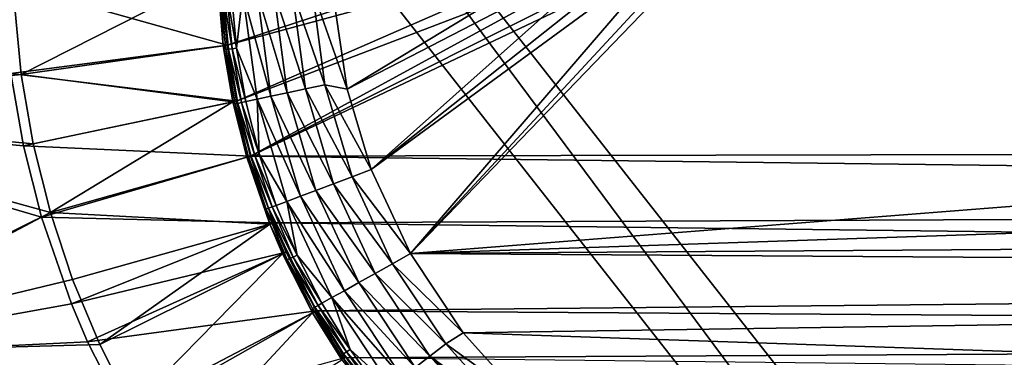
# Model space of a CAD drawing. Header units: metres. Extents: x -1501 to 0, y -1015 to 0.
# Tile 33 of 110: x -1373 to -1117, y -394 to -306. Entities that reach past the tile are written whole.
import ezdxf

# ---------------------------------------------------------------- set-up
doc = ezdxf.new("R2010")
doc.units = ezdxf.units.M

msp = doc.modelspace()

# ---------------------------------------------------------------- linework, layer by layer
at = {"layer": 'None'}
for points in [[(-1320.405396, -294.383606, -406), (-1231.071655, -283.908905, -406), (-1318.891479, -312.694672, -406)], [(-1231.071655, -283.908905, -406), (-1224.695068, -287.119873, -406), (-1318.891479, -312.694672, -406)], [(-1271.235474, -366.946289, -403), (-1189.841309, -282.437042, -403), (-1195.942505, -285.50943, -403)], [(-431.749786, -300.878235, -403), (-1189.841309, -282.437042, -403), (-1271.235474, -366.946289, -403)], [(-1291.480957, -298.486847, -403), (-1287.712524, -324.153687, -403), (-1224.057495, -285.50943, -403)], [(-1287.712524, -324.153687, -403), (-1216.949585, -287.553131, -403), (-1224.057495, -285.50943, -403)], [(-1203.050415, -287.553131, -403), (-1271.235474, -366.946289, -403), (-1195.942505, -285.50943, -403)], [(-1318.891479, -312.694672, -406), (-1224.695068, -287.119873, -406), (-1316.405273, -327.242249, -406)], [(-1224.695068, -287.119873, -406), (-1217.264648, -289.256256, -406), (-1316.405273, -327.242249, -406)], [(-1287.712524, -324.153687, -403), (-1281.396729, -345.075623, -403), (-1216.949585, -287.553131, -403)], [(-1281.396729, -345.075623, -403), (-1210, -288.190735, -403), (-1216.949585, -287.553131, -403)], [(-1210, -288.190735, -403), (-1281.396729, -345.075623, -403), (-1203.050415, -287.553131, -403)], [(-1281.396729, -345.075623, -403), (-1271.235474, -366.946289, -403), (-1203.050415, -287.553131, -403)], [(-1316.405273, -327.242249, -406), (-1217.264648, -289.256256, -406), (-1312.803101, -341.554382, -406)], [(-1312.803101, -341.554382, -406), (-1202.735352, -289.256256, -406), (-304.942993, -339.447876, -406)], [(-1217.264648, -289.256256, -406), (-1210, -289.922791, -406), (-1312.803101, -341.554382, -406)], [(-1312.803101, -341.554382, -406), (-1210, -289.922791, -406), (-1202.735352, -289.256256, -406)], [(-304.942993, -339.447876, -406), (-1202.735352, -289.256256, -406), (-362.194397, -305.676514, -406)], [(-1377.010254, -296.32193, -3), (-1320.405396, -294.383606, -406), (-1318.891479, -312.694672, -406)], [(-1375.046997, -320.071442, -3), (-1377.010254, -296.32193, -3), (-1318.891479, -312.694672, -406)], [(-1321.426392, -294.418579, -377.175201), (-1374.137817, -301.999298), (-1372.387573, -320.288544)], [(-1319.904419, -312.827728, -377.175201), (-1321.426392, -294.418579, -377.175201), (-1372.387573, -320.288544)], [(-1321.426392, -294.418579, -377.175201), (-1319.904419, -312.827728, -377.175201), (-1320.601685, -299.520233, -379.803467)], [(-1318.926636, -299.417694, -384.897552), (-1316.404175, -313.458588, -387.314758), (-1317.755981, -299.346008, -387.314758)], [(-1317.755981, -299.346008, -387.314758), (-1316.404175, -313.458588, -387.314758), (-1314.792969, -299.164581, -391.779236)], [(-1316.404175, -313.458588, -387.314758), (-1311.098267, -326.76413, -391.779236), (-1314.792969, -299.164581, -391.779236)], [(-1307.468018, -325.985443, -395.641296), (-1311.088867, -298.937775, -395.641296), (-1314.792969, -299.164581, -391.779236)], [(-1314.792969, -299.164581, -391.779236), (-1311.098267, -326.76413, -391.779236), (-1307.468018, -325.985443, -395.641296)], [(-1303.223389, -325.074982, -398.780426), (-1306.757813, -298.672577, -398.780426), (-1311.088867, -298.937775, -395.641296)], [(-1303.223389, -325.074982, -398.780426), (-1311.088867, -298.937775, -395.641296), (-1307.468018, -325.985443, -395.641296)], [(-1298.49646, -324.061066, -401.100159), (-1301.934692, -298.377258, -401.100159), (-1306.757813, -298.672577, -398.780426)], [(-1303.223389, -325.074982, -398.780426), (-1298.49646, -324.061066, -401.100159), (-1306.757813, -298.672577, -398.780426)], [(-1293.434448, -322.975281, -402.52005), (-1296.769653, -298.061005, -402.52005), (-1301.934692, -298.377258, -401.100159)], [(-1298.49646, -324.061066, -401.100159), (-1293.434448, -322.975281, -402.52005), (-1301.934692, -298.377258, -401.100159)], [(-1293.434448, -322.975281, -402.52005), (-1287.712524, -324.153687, -403), (-1296.769653, -298.061005, -402.52005)], [(-1287.712524, -324.153687, -403), (-1291.480957, -298.486847, -403), (-1296.769653, -298.061005, -402.52005)], [(-1318.510498, -313.747589, -382.385681), (-1319.877563, -299.475922, -382.385681), (-1320.601685, -299.520233, -379.803467)], [(-1320.601685, -299.520233, -379.803467), (-1319.904419, -312.827728, -377.175201), (-1319.22937, -313.846222, -379.803467)], [(-1318.510498, -313.747589, -382.385681), (-1320.601685, -299.520233, -379.803467), (-1319.22937, -313.846222, -379.803467)], [(-1319.877563, -299.475922, -382.385681), (-1317.566406, -313.618073, -384.897552), (-1318.926636, -299.417694, -384.897552)], [(-1317.566406, -313.618073, -384.897552), (-1319.877563, -299.475922, -382.385681), (-1318.510498, -313.747589, -382.385681)], [(-1318.926636, -299.417694, -384.897552), (-1317.566406, -313.618073, -384.897552), (-1316.404175, -313.458588, -387.314758)], [(-366.032349, -336.482452, -403), (-431.749786, -300.878235, -403), (-1271.235474, -366.946289, -403)], [(-1460.611938, -329.799438), (-1372.387573, -320.288544), (-1374.137817, -301.999298)], [(-1375.046997, -320.071442, -3), (-1318.891479, -312.694672, -406), (-1316.405273, -327.242249, -406)], [(-1319.904419, -312.827728, -377.175201), (-1372.387573, -320.288544), (-1317.404907, -327.453125, -377.175201)], [(-1319.904419, -312.827728, -377.175201), (-1316.791138, -327.985229, -379.803467), (-1319.22937, -313.846222, -379.803467)], [(-1319.904419, -312.827728, -377.175201), (-1317.404907, -327.453125, -377.175201), (-1316.791138, -327.985229, -379.803467)], [(-1316.081543, -327.833008, -382.385681), (-1318.510498, -313.747589, -382.385681), (-1319.22937, -313.846222, -379.803467)], [(-1319.22937, -313.846222, -379.803467), (-1316.791138, -327.985229, -379.803467), (-1316.081543, -327.833008, -382.385681)], [(-1315.149536, -327.633118, -384.897552), (-1317.566406, -313.618073, -384.897552), (-1318.510498, -313.747589, -382.385681)], [(-1315.149536, -327.633118, -384.897552), (-1318.510498, -313.747589, -382.385681), (-1316.081543, -327.833008, -382.385681)], [(-1317.566406, -313.618073, -384.897552), (-1314.002197, -327.387024, -387.314758), (-1316.404175, -313.458588, -387.314758)], [(-1314.002197, -327.387024, -387.314758), (-1317.566406, -313.618073, -384.897552), (-1315.149536, -327.633118, -384.897552)], [(-1314.002197, -327.387024, -387.314758), (-1311.098267, -326.76413, -391.779236), (-1316.404175, -313.458588, -387.314758)], [(-1460.611938, -329.799438), (-1369.271729, -338.395203), (-1372.387573, -320.288544)], [(-1457.11792, -330.991058, -3), (-1375.046997, -320.071442, -3), (-1371.823486, -338.933533, -3)], [(-1371.823486, -338.933533, -3), (-1375.046997, -320.071442, -3), (-1316.405273, -327.242249, -406)], [(-1372.387573, -320.288544), (-1369.271729, -338.395203), (-1317.404907, -327.453125, -377.175201)], [(-1303.223389, -325.074982, -398.780426), (-1291.248413, -348.790009, -401.100159), (-1298.49646, -324.061066, -401.100159)], [(-1298.49646, -324.061066, -401.100159), (-1286.403564, -346.963318, -402.52005), (-1293.434448, -322.975281, -402.52005)], [(-1291.248413, -348.790009, -401.100159), (-1286.403564, -346.963318, -402.52005), (-1298.49646, -324.061066, -401.100159)], [(-1286.403564, -346.963318, -402.52005), (-1281.396729, -345.075623, -403), (-1293.434448, -322.975281, -402.52005)], [(-1281.396729, -345.075623, -403), (-1287.712524, -324.153687, -403), (-1293.434448, -322.975281, -402.52005)], [(-1371.823486, -338.933533, -3), (-1316.405273, -327.242249, -406), (-1312.803101, -341.554382, -406)], [(-1317.404907, -327.453125, -377.175201), (-1369.271729, -338.395203), (-1364.807861, -356.217468)], [(-1364.807861, -356.217468), (-1313.783447, -341.841797, -377.175201), (-1317.404907, -327.453125, -377.175201)], [(-1317.404907, -327.453125, -377.175201), (-1313.29187, -341.854279, -379.803467), (-1316.791138, -327.985229, -379.803467)], [(-1317.404907, -327.453125, -377.175201), (-1313.783447, -341.841797, -377.175201), (-1313.29187, -341.854279, -379.803467)], [(-1310.555054, -341.049469, -387.314758), (-1314.002197, -327.387024, -387.314758), (-1315.149536, -327.633118, -384.897552)], [(-1311.098267, -326.76413, -391.779236), (-1314.002197, -327.387024, -387.314758), (-1310.555054, -341.049469, -387.314758)], [(-1311.098267, -326.76413, -391.779236), (-1299.835083, -352.027557, -395.641296), (-1307.468018, -325.985443, -395.641296)], [(-1299.835083, -352.027557, -395.641296), (-1311.098267, -326.76413, -391.779236), (-1303.30957, -353.337585, -391.779236)], [(-1303.30957, -353.337585, -391.779236), (-1311.098267, -326.76413, -391.779236), (-1310.555054, -341.049469, -387.314758)], [(-1295.772461, -350.495789, -398.780426), (-1303.223389, -325.074982, -398.780426), (-1307.468018, -325.985443, -395.641296)], [(-1307.468018, -325.985443, -395.641296), (-1299.835083, -352.027557, -395.641296), (-1295.772461, -350.495789, -398.780426)], [(-1291.248413, -348.790009, -401.100159), (-1303.223389, -325.074982, -398.780426), (-1295.772461, -350.495789, -398.780426)], [(-1439.174805, -393.012756), (-1364.807861, -356.217468), (-1460.611938, -329.799438)], [(-1364.807861, -356.217468), (-1369.271729, -338.395203), (-1460.611938, -329.799438)], [(-1316.791138, -327.985229, -379.803467), (-1312.595459, -341.649475, -382.385681), (-1316.081543, -327.833008, -382.385681)], [(-1316.791138, -327.985229, -379.803467), (-1313.29187, -341.854279, -379.803467), (-1312.595459, -341.649475, -382.385681)], [(-1311.680908, -341.380554, -384.897552), (-1315.149536, -327.633118, -384.897552), (-1316.081543, -327.833008, -382.385681)], [(-1316.081543, -327.833008, -382.385681), (-1312.595459, -341.649475, -382.385681), (-1311.680908, -341.380554, -384.897552)], [(-1310.555054, -341.049469, -387.314758), (-1315.149536, -327.633118, -384.897552), (-1311.680908, -341.380554, -384.897552)], [(-1435.656006, -393.829926, -3), (-1457.11792, -330.991058, -3), (-1367.152954, -357.490356, -3)], [(-1367.152954, -357.490356, -3), (-1457.11792, -330.991058, -3), (-1371.823486, -338.933533, -3)], [(-1271.235474, -366.946289, -403), (-325.478271, -360.496002, -403), (-366.032349, -336.482452, -403)], [(-1367.152954, -357.490356, -3), (-1371.823486, -338.933533, -3), (-1312.803101, -341.554382, -406)], [(-281.350525, -354.302551, -406), (-1312.803101, -341.554382, -406), (-304.942993, -339.447876, -406)], [(-1367.152954, -357.490356, -3), (-1312.803101, -341.554382, -406), (-1306.79126, -358.916534, -406)], [(-1307.73938, -359.296967, -377.175201), (-1313.783447, -341.841797, -377.175201), (-1364.807861, -356.217468)], [(-1313.783447, -341.841797, -377.175201), (-1308.758179, -355.391968, -379.803467), (-1313.29187, -341.854279, -379.803467)], [(-1313.783447, -341.841797, -377.175201), (-1307.73938, -359.296967, -377.175201), (-1308.758179, -355.391968, -379.803467)], [(-1313.29187, -341.854279, -379.803467), (-1308.078979, -355.135895, -382.385681), (-1312.595459, -341.649475, -382.385681)], [(-1313.29187, -341.854279, -379.803467), (-1308.758179, -355.391968, -379.803467), (-1308.078979, -355.135895, -382.385681)], [(-1306.79126, -358.916534, -406), (-1312.803101, -341.554382, -406), (-281.350525, -354.302551, -406)], [(-1312.595459, -341.649475, -382.385681), (-1307.187012, -354.799561, -384.897552), (-1311.680908, -341.380554, -384.897552)], [(-1312.595459, -341.649475, -382.385681), (-1308.078979, -355.135895, -382.385681), (-1307.187012, -354.799561, -384.897552)], [(-1306.088867, -354.385529, -387.314758), (-1310.555054, -341.049469, -387.314758), (-1311.680908, -341.380554, -384.897552)], [(-1311.680908, -341.380554, -384.897552), (-1307.187012, -354.799561, -384.897552), (-1306.088867, -354.385529, -387.314758)], [(-1306.088867, -354.385529, -387.314758), (-1303.30957, -353.337585, -391.779236), (-1310.555054, -341.049469, -387.314758)], [(-1271.235474, -366.946289, -403), (-1281.396729, -345.075623, -403), (-1286.403564, -346.963318, -402.52005)], [(-1275.86084, -369.593201, -402.52005), (-1286.403564, -346.963318, -402.52005), (-1291.248413, -348.790009, -401.100159)], [(-1275.86084, -369.593201, -402.52005), (-1271.235474, -366.946289, -403), (-1286.403564, -346.963318, -402.52005)], [(-1299.835083, -352.027557, -395.641296), (-1284.599976, -374.477356, -398.780426), (-1295.772461, -350.495789, -398.780426)], [(-1280.380005, -372.118896, -401.100159), (-1291.248413, -348.790009, -401.100159), (-1295.772461, -350.495789, -398.780426)], [(-1295.772461, -350.495789, -398.780426), (-1284.599976, -374.477356, -398.780426), (-1280.380005, -372.118896, -401.100159)], [(-1275.86084, -369.593201, -402.52005), (-1291.248413, -348.790009, -401.100159), (-1280.380005, -372.118896, -401.100159)], [(-1288.389526, -376.595245, -395.641296), (-1299.835083, -352.027557, -395.641296), (-1303.30957, -353.337585, -391.779236)], [(-1284.599976, -374.477356, -398.780426), (-1299.835083, -352.027557, -395.641296), (-1288.389526, -376.595245, -395.641296)], [(-1308.758179, -355.391968, -379.803467), (-1302.563232, -368.23584, -382.385681), (-1308.078979, -355.135895, -382.385681)], [(-1307.73938, -359.296967, -377.175201), (-1303.221436, -368.541748, -379.803467), (-1308.758179, -355.391968, -379.803467)], [(-1308.758179, -355.391968, -379.803467), (-1303.221436, -368.541748, -379.803467), (-1302.563232, -368.23584, -382.385681)], [(-1308.078979, -355.135895, -382.385681), (-1301.69873, -367.834045, -384.897552), (-1307.187012, -354.799561, -384.897552)], [(-1308.078979, -355.135895, -382.385681), (-1302.563232, -368.23584, -382.385681), (-1301.69873, -367.834045, -384.897552)], [(-1307.187012, -354.799561, -384.897552), (-1300.634644, -367.339447, -387.314758), (-1306.088867, -354.385529, -387.314758)], [(-1307.187012, -354.799561, -384.897552), (-1301.69873, -367.834045, -384.897552), (-1300.634644, -367.339447, -387.314758)], [(-283.914063, -371.581573, -406), (-1306.79126, -358.916534, -406), (-281.350525, -354.302551, -406)], [(-1306.088867, -354.385529, -387.314758), (-1300.634644, -367.339447, -387.314758), (-1303.30957, -353.337585, -391.779236)], [(-1300.634644, -367.339447, -387.314758), (-1291.630493, -378.406555, -391.779236), (-1303.30957, -353.337585, -391.779236)], [(-1303.30957, -353.337585, -391.779236), (-1291.630493, -378.406555, -391.779236), (-1288.389526, -376.595245, -395.641296)], [(-1359.020874, -373.65509), (-1364.807861, -356.217468), (-1439.174805, -393.012756)], [(-1359.355225, -380.008972, -3), (-1435.656006, -393.829926, -3), (-1367.152954, -357.490356, -3)], [(-1359.355225, -380.008972, -3), (-1367.152954, -357.490356, -3), (-1306.79126, -358.916534, -406)], [(-1359.020874, -373.65509), (-1307.73938, -359.296967, -377.175201), (-1364.807861, -356.217468)], [(-1359.355225, -380.008972, -3), (-1306.79126, -358.916534, -406), (-1303.539673, -366.539856, -406)], [(-1307.73938, -359.296967, -377.175201), (-1359.020874, -373.65509), (-1351.943481, -390.610016)], [(-1304.470459, -366.960876, -377.175201), (-1307.73938, -359.296967, -377.175201), (-1351.943481, -390.610016)], [(-1307.73938, -359.296967, -377.175201), (-1304.470459, -366.960876, -377.175201), (-1303.221436, -368.541748, -379.803467)], [(-1295.76123, -381.858002, -406), (-1306.79126, -358.916534, -406), (-283.914063, -371.581573, -406)], [(-1295.76123, -381.858002, -406), (-1303.539673, -366.539856, -406), (-1306.79126, -358.916534, -406)], [(-304.807007, -373.368744, -403), (-325.478271, -360.496002, -403), (-1271.235474, -366.946289, -403)], [(-1355.144165, -389.88147, -3), (-1359.355225, -380.008972, -3), (-1303.539673, -366.539856, -406)], [(-1355.144165, -389.88147, -3), (-1303.539673, -366.539856, -406), (-1295.76123, -381.858002, -406)], [(-1304.470459, -366.960876, -377.175201), (-1351.943481, -390.610016), (-1343.615356, -406.986908)], [(-1296.650391, -382.361053, -377.175201), (-1304.470459, -366.960876, -377.175201), (-1343.615356, -406.986908)], [(-1304.470459, -366.960876, -377.175201), (-1296.650391, -382.361053, -377.175201), (-1303.221436, -368.541748, -379.803467)], [(-1303.221436, -368.541748, -379.803467), (-1296.079346, -380.892944, -382.385681), (-1302.563232, -368.23584, -382.385681)], [(-1302.563232, -368.23584, -382.385681), (-1295.247314, -380.427917, -384.897552), (-1301.69873, -367.834045, -384.897552)], [(-1302.563232, -368.23584, -382.385681), (-1296.079346, -380.892944, -382.385681), (-1295.247314, -380.427917, -384.897552)], [(-1301.69873, -367.834045, -384.897552), (-1294.223022, -379.855499, -387.314758), (-1300.634644, -367.339447, -387.314758)], [(-1301.69873, -367.834045, -384.897552), (-1295.247314, -380.427917, -384.897552), (-1294.223022, -379.855499, -387.314758)], [(-1300.634644, -367.339447, -387.314758), (-1294.223022, -379.855499, -387.314758), (-1291.630493, -378.406555, -391.779236)], [(-1257.551392, -387.577301, -403), (-1271.235474, -366.946289, -403), (-1275.86084, -369.593201, -402.52005)], [(-1257.551392, -387.577301, -403), (-304.807007, -373.368744, -403), (-1271.235474, -366.946289, -403)], [(-1303.221436, -368.541748, -379.803467), (-1296.650391, -382.361053, -377.175201), (-1296.712891, -381.24704, -379.803467)], [(-1296.712891, -381.24704, -379.803467), (-1296.079346, -380.892944, -382.385681), (-1303.221436, -368.541748, -379.803467)], [(-1262.056519, -390.442627, -402.52005), (-1275.86084, -369.593201, -402.52005), (-1280.380005, -372.118896, -401.100159)], [(-1262.056519, -390.442627, -402.52005), (-1257.551392, -387.577301, -403), (-1275.86084, -369.593201, -402.52005)], [(-286.719604, -388.550842, -406), (-1295.76123, -381.858002, -406), (-283.914063, -371.581573, -406)], [(-1284.599976, -374.477356, -398.780426), (-1266.149292, -393.612274, -401.100159), (-1280.380005, -372.118896, -401.100159)], [(-1280.380005, -372.118896, -401.100159), (-1266.149292, -393.612274, -401.100159), (-1262.056519, -390.442627, -402.52005)], [(-312.603668, -419.77652, -403), (-304.807007, -373.368744, -403), (-1257.551392, -387.577301, -403)], [(-1351.943481, -390.610016), (-1359.020874, -373.65509), (-1439.174805, -393.012756)], [(-1269.971069, -396.572113, -398.780426), (-1284.599976, -374.477356, -398.780426), (-1288.389526, -376.595245, -395.641296)], [(-1284.599976, -374.477356, -398.780426), (-1269.971069, -396.572113, -398.780426), (-1266.149292, -393.612274, -401.100159)], [(-1294.223022, -379.855499, -387.314758), (-1286.889404, -391.874054, -387.314758), (-1291.630493, -378.406555, -391.779236)], [(-1291.630493, -378.406555, -391.779236), (-1273.403076, -399.230011, -395.641296), (-1288.389526, -376.595245, -395.641296)], [(-1291.630493, -378.406555, -391.779236), (-1286.889404, -391.874054, -387.314758), (-1276.338257, -401.503143, -391.779236)], [(-1291.630493, -378.406555, -391.779236), (-1276.338257, -401.503143, -391.779236), (-1273.403076, -399.230011, -395.641296)], [(-1288.389526, -376.595245, -395.641296), (-1273.403076, -399.230011, -395.641296), (-1269.971069, -396.572113, -398.780426)], [(-1359.355225, -380.008972, -3), (-1355.144165, -389.88147, -3), (-1435.656006, -393.829926, -3)], [(-1296.079346, -380.892944, -382.385681), (-1296.712891, -381.24704, -379.803467), (-1288.663086, -393.047028, -382.385681)], [(-1296.650391, -382.361053, -377.175201), (-1289.268433, -393.447327, -379.803467), (-1296.712891, -381.24704, -379.803467)], [(-1296.712891, -381.24704, -379.803467), (-1289.268433, -393.447327, -379.803467), (-1288.663086, -393.047028, -382.385681)], [(-1296.079346, -380.892944, -382.385681), (-1287.868042, -392.521271, -384.897552), (-1295.247314, -380.427917, -384.897552)], [(-1287.868042, -392.521271, -384.897552), (-1296.079346, -380.892944, -382.385681), (-1288.663086, -393.047028, -382.385681)], [(-1295.247314, -380.427917, -384.897552), (-1286.889404, -391.874054, -387.314758), (-1294.223022, -379.855499, -387.314758)], [(-1295.247314, -380.427917, -384.897552), (-1287.868042, -392.521271, -384.897552), (-1286.889404, -391.874054, -387.314758)], [(-1345.056763, -409.747253, -3), (-1355.144165, -389.88147, -3), (-1295.76123, -381.858002, -406)], [(-1345.056763, -409.747253, -3), (-1295.76123, -381.858002, -406), (-1288.241943, -394.056702, -406)], [(-1296.650391, -382.361053, -377.175201), (-1343.615356, -406.986908), (-1334.083496, -422.693665)], [(-1289.090942, -394.625, -377.175201), (-1296.650391, -382.361053, -377.175201), (-1334.083496, -422.693665)], [(-1296.650391, -382.361053, -377.175201), (-1289.090942, -394.625, -377.175201), (-1289.268433, -393.447327, -379.803467)], [(-1288.241943, -394.056702, -406), (-1295.76123, -381.858002, -406), (-286.719604, -388.550842, -406)], [(-289.754974, -405.215912, -406), (-1288.241943, -394.056702, -406), (-286.719604, -388.550842, -406)], [(-1262.056519, -390.442627, -402.52005), (-1241.679077, -405.136078, -403), (-1257.551392, -387.577301, -403)], [(-1241.679077, -405.136078, -403), (-312.603668, -419.77652, -403), (-1257.551392, -387.577301, -403)], [(-1351.943481, -390.610016), (-1439.174805, -393.012756), (-1343.615356, -406.986908)], [(-1355.144165, -389.88147, -3), (-1345.056763, -409.747253, -3), (-1435.656006, -393.829926, -3)], [(-1266.149292, -393.612274, -401.100159), (-1245.361694, -408.988861, -402.522797), (-1262.056519, -390.442627, -402.52005)], [(-1245.361694, -408.988861, -402.522797), (-1241.679077, -405.136078, -403), (-1262.056519, -390.442627, -402.52005)], [(-1439.174805, -393.012756), (-1413.408203, -454.588379), (-1343.615356, -406.986908)], [(-1435.656006, -393.829926, -3), (-1345.056763, -409.747253, -3), (-1409.899414, -455.033936, -3)], [(-1289.268433, -393.447327, -379.803467), (-1280.367432, -404.623505, -382.385681), (-1288.663086, -393.047028, -382.385681)], [(-1289.090942, -394.625, -377.175201), (-1280.941162, -405.067841, -379.803467), (-1289.268433, -393.447327, -379.803467)], [(-1289.268433, -393.447327, -379.803467), (-1280.941162, -405.067841, -379.803467), (-1280.367432, -404.623505, -382.385681)], [(-1288.663086, -393.047028, -382.385681), (-1279.613892, -404.039917, -384.897552), (-1287.868042, -392.521271, -384.897552)], [(-1288.663086, -393.047028, -382.385681), (-1280.367432, -404.623505, -382.385681), (-1279.613892, -404.039917, -384.897552)], [(-1287.868042, -392.521271, -384.897552), (-1278.686279, -403.321503, -387.314758), (-1286.889404, -391.874054, -387.314758)], [(-1279.613892, -404.039917, -384.897552), (-1278.686279, -403.321503, -387.314758), (-1287.868042, -392.521271, -384.897552)], [(-1286.889404, -391.874054, -387.314758), (-1278.686279, -403.321503, -387.314758), (-1276.338257, -401.503143, -391.779236)], [(-1269.971069, -396.572113, -398.780426), (-1248.93811, -412.730621, -401.100342), (-1266.149292, -393.612274, -401.100159)], [(-1248.93811, -412.730621, -401.100342), (-1247.171997, -410.882904, -401.927521), (-1266.149292, -393.612274, -401.100159)], [(-1266.149292, -393.612274, -401.100159), (-1247.171997, -410.882904, -401.927521), (-1245.361694, -408.988861, -402.522797)]]:
    msp.add_3dface(points, dxfattribs=at)
at = {"layer": 'None01'}
for points in [[(-1420.450195, -116.977798, -410), (-953.507996, -712.491272, -410), (-1404.711548, -104.637085, -410)], [(-1420.450195, -116.977798, -430), (-1404.711548, -104.637085, -430), (-953.507996, -712.491272, -430)], [(-1404.711548, -104.637085, -410), (-953.507996, -712.491272, -410), (-937.769287, -700.150574, -410)], [(-937.769287, -700.150574, -410), (-937.769287, -700.150574, -430), (-1404.711548, -104.637085, -410)], [(-937.769287, -700.150574, -430), (-1404.711548, -104.637085, -430), (-1404.711548, -104.637085, -410)], [(-1404.711548, -104.637085, -430), (-937.769287, -700.150574, -430), (-953.507996, -712.491272, -430)], [(-953.507996, -712.491272, -410), (-1420.450195, -116.977798, -410), (-953.507996, -712.491272, -430)], [(-1420.450195, -116.977798, -410), (-1420.450195, -116.977798, -430), (-953.507996, -712.491272, -430)]]:
    msp.add_3dface(points, dxfattribs=at)

doc.saveas('drawing.dxf')
